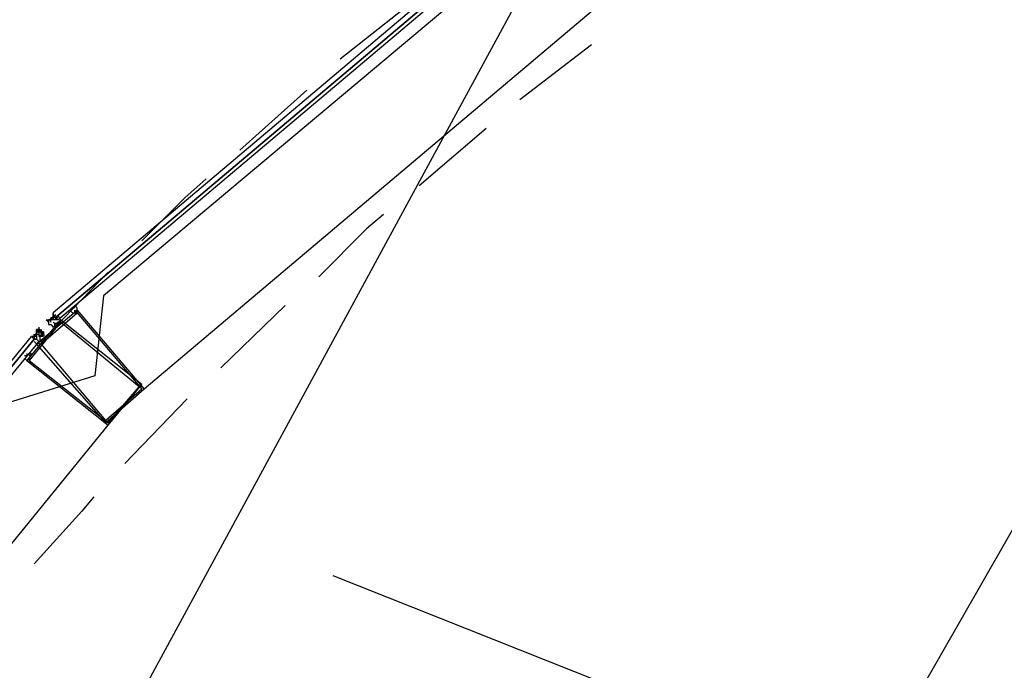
# Model space of a CAD drawing. Header units: feet. Extents: x -79 to 198, y -22 to 181.
# Tile 112 of 203: x 34.01 to 39.5, y 137.13 to 140.76. Entities that reach past the tile are written whole.
import ezdxf

# ---------------------------------------------------------------- set-up
doc = ezdxf.new("R2010")
doc.units = ezdxf.units.FT
doc.layers.add('A-AREA-UNIDAD', color=30, linetype='CONTINUOUS')
doc.layers.add('A-LINEA', color=7, linetype='CONTINUOUS')

msp = doc.modelspace()

# ---------------------------------------------------------------- linework, layer by layer
at = {"layer": 'A-AREA-UNIDAD'}
msp.add_lwpolyline([(59.44, 150.2578), (56.48, 149.4222), (56.192, 149.1733), (55.68, 149.1733), (48.72, 146.7733), (48.608, 146.4889), (48.032, 146.4889), (44.992, 145.2622), (44.88, 144.9778), (44.08, 144.8533), (41.248, 143.5378), (41.2, 143.3422), (40.752, 143.3422), (37.68, 141.7778), (37.632, 141.4222), (37.04, 141.3689), (34.48, 139.2178), (34.432, 138.7733), (33.92, 138.6133), (31.872, 136.1422)], dxfattribs=at)
at = {"layer": 'A-LINEA'}
for p, q in [((37.2387, 141.6955), (27.0555, 122.9329)), ((37.5467, 141.0978), (34.7067, 138.6978)), ((36.1867, 140.8444), (35.8, 140.5378)), ((38.72, 136.4711), (41.16, 140.7378)), ((37.2, 140.6178), (36.8, 140.3111)), ((35.6133, 140.3644), (35.24, 140.0311)), ((36.6133, 140.1511), (36.24, 139.8311)), ((34.5067, 139.3511), (34.16, 138.9911)), ((34.2933, 139.1511), (34.2933, 139.1511)), ((35.4933, 139.1644), (35.1333, 138.8178)), ((34.1706, 139.0767), (34.2149, 139.1141)), ((34.1733, 139.0978), (34.1733, 139.0978)), ((34.1867, 139.0978), (34.1867, 139.0978)), ((34.1867, 139.0978), (34.2, 139.0978)), ((34.1867, 139.0978), (34.1867, 139.0978)), ((34.1867, 139.0978), (34.1867, 139.0978)), ((34.1867, 139.0978), (34.1867, 139.0978)), ((34.1867, 139.0978), (34.1867, 139.0978)), ((34.1867, 139.0978), (34.1867, 139.0978)), ((34.1867, 139.0978), (34.1867, 139.0978)), ((34.1867, 139.0978), (34.1867, 139.0978)), ((34.1867, 139.0978), (34.1867, 139.0978)), ((34.1867, 139.0978), (34.1867, 139.0978)), ((34.1867, 139.0978), (34.1867, 139.0978)), ((34.1867, 139.0978), (34.1867, 139.0978)), ((34.1867, 139.0978), (34.1867, 139.0978)), ((34.1867, 139.0978), (34.1867, 139.0978)), ((34.1867, 139.0978), (34.1867, 139.0978)), ((34.1867, 139.0978), (34.1867, 139.0978)), ((34.1867, 139.0978), (34.1867, 139.0978)), ((34.1867, 139.0978), (34.1867, 139.0978)), ((34.1867, 139.0978), (34.1867, 139.0844)), ((34.1867, 139.0978), (34.1867, 139.0844)), ((34.1867, 139.0978), (34.1867, 139.0978)), ((34.1867, 139.0978), (34.1867, 139.0978)), ((34.1867, 139.0978), (34.1867, 139.0978)), ((34.1867, 139.0978), (34.1867, 139.0978)), ((34.1867, 139.0978), (34.1867, 139.0978)), ((34.1867, 139.0978), (34.1867, 139.0978)), ((34.1867, 139.0978), (34.1867, 139.0978)), ((34.2, 139.1111), (34.2, 139.1111)), ((34.2, 139.1111), (34.2, 139.1111)), ((34.2, 139.1111), (34.2, 139.1111)), ((34.2, 139.1111), (34.2, 139.1111)), ((34.2, 139.1111), (34.2, 139.1111)), ((34.2, 139.1111), (34.2, 139.1111)), ((34.2, 139.1111), (34.2, 139.1111)), ((34.2, 139.1111), (34.2, 139.1111)), ((34.2, 139.1111), (34.2, 139.1111)), ((34.2, 139.1111), (34.2, 139.1111)), ((34.2, 139.1111), (34.2, 139.1111)), ((34.2, 139.1111), (34.2133, 139.1111)), ((34.2, 139.1111), (34.2, 139.1111)), ((34.2, 139.1111), (34.2, 139.1111)), ((34.2, 139.1111), (34.2, 139.1111)), ((34.2, 139.1111), (34.2, 139.1111)), ((34.2, 139.1111), (34.2, 139.1111)), ((34.2, 139.1111), (34.2, 139.1111)), ((34.2, 139.1111), (34.2, 139.1111)), ((34.2, 139.0978), (34.2, 139.0978)), ((34.2, 139.0978), (34.2, 139.0978)), ((34.2, 139.0844), (34.2, 139.0978)), ((34.2, 139.0978), (34.2, 139.0978)), ((34.2, 139.0844), (34.2, 139.0978)), ((34.2, 139.0978), (34.2, 139.0978)), ((34.2, 139.0978), (34.2, 139.0978)), ((34.2, 139.0978), (34.2, 139.0978)), ((34.2, 139.0978), (34.2, 139.0978)), ((34.2, 139.0978), (34.2, 139.0978)), ((34.2, 139.0978), (34.2, 139.0978)), ((34.2, 139.0844), (34.2, 139.0978)), ((34.2, 139.0978), (34.2, 139.0978)), ((34.2, 139.0978), (34.2, 139.0978)), ((34.2, 139.0844), (34.2, 139.0978)), ((34.2, 139.0978), (34.2, 139.0978)), ((34.2, 139.0978), (34.2, 139.0978)), ((34.2, 139.0978), (34.2, 139.0978)), ((34.2, 139.0978), (34.2, 139.0978)), ((34.2, 139.0978), (34.2, 139.0978)), ((34.2, 139.0978), (34.2, 139.0978)), ((34.2, 139.0978), (34.2, 139.0978)), ((34.2, 139.0978), (34.2, 139.0978)), ((34.2, 139.0978), (34.2, 139.0978)), ((34.2, 139.0978), (34.2, 139.0978)), ((34.2, 139.0978), (34.2, 139.0978)), ((34.2, 139.0978), (34.2, 139.0978)), ((34.2, 139.0978), (34.2, 139.0978)), ((34.2, 139.0978), (34.2, 139.0978)), ((34.2133, 139.0978), (34.2, 139.0978)), ((34.2133, 139.0978), (34.2, 139.0978)), ((34.2, 139.0978), (34.2, 139.0978)), ((34.2, 139.0978), (34.2, 139.0978)), ((34.2133, 139.0978), (34.2, 139.0978)), ((34.2133, 139.0978), (34.2, 139.0978)), ((34.2133, 139.1111), (34.2133, 139.1111)), ((34.2133, 139.1111), (34.2133, 139.1111)), ((34.2133, 139.1111), (34.2133, 139.1111)), ((34.2133, 139.0978), (34.2133, 139.0978)), ((34.2133, 139.0978), (34.2267, 139.0978)), ((34.2133, 139.0978), (34.2133, 139.0978)), ((34.2133, 139.0978), (34.2133, 139.0978)), ((34.2133, 139.0978), (34.2133, 139.0978)), ((34.2133, 139.0978), (34.2133, 139.0978)), ((34.2133, 139.0978), (34.2133, 139.0978)), ((34.2133, 139.0978), (34.2133, 139.0978)), ((34.2133, 139.0978), (34.2267, 139.0844)), ((34.2133, 139.0978), (34.2267, 139.0978)), ((34.2133, 139.0978), (34.2133, 139.0978)), ((34.2133, 139.0978), (34.2133, 139.0978)), ((34.2133, 139.0978), (34.2133, 139.0978)), ((34.0915, 138.9903), (34.1282, 139.0351)), ((34.12, 139.0444), (34.12, 139.0311)), ((34.16, 139.0844), (34.16, 139.0844)), ((34.16, 139.0844), (34.1733, 139.0844)), ((34.16, 139.0844), (34.16, 139.0844)), ((34.16, 139.0844), (34.1733, 139.0844)), ((34.16, 139.0844), (34.16, 139.0844)), ((34.1867, 139.0844), (34.1733, 139.0844)), ((34.1733, 139.0844), (34.1733, 139.0844)), ((34.1733, 139.0844), (34.1867, 139.0844)), ((34.1733, 139.0844), (34.1733, 139.0844)), ((34.1733, 139.0844), (34.1733, 139.0844)), ((34.1733, 139.0844), (34.1733, 139.0844)), ((34.1733, 139.0844), (34.1733, 139.0844)), ((34.1733, 139.0844), (34.1733, 139.0844)), ((34.1733, 139.0844), (34.1733, 139.0844)), ((34.1733, 139.0844), (34.1733, 139.0844)), ((34.1733, 139.0844), (34.1733, 139.0844)), ((34.1733, 139.0844), (34.1733, 139.0844)), ((34.1733, 139.0844), (34.1733, 139.0844)), ((34.1733, 139.0844), (34.1867, 139.0844)), ((34.1733, 139.0844), (34.1733, 139.0844)), ((34.1733, 139.0844), (34.1867, 139.0844)), ((34.1733, 139.0844), (34.1733, 139.0844)), ((34.1733, 139.0844), (34.1733, 139.0844)), ((34.1733, 139.0844), (34.1733, 139.0844)), ((34.1733, 139.0844), (34.1733, 139.0844)), ((34.1733, 139.0844), (34.1733, 139.0844)), ((34.1733, 139.0844), (34.1733, 139.0844)), ((34.1733, 139.0844), (34.1733, 139.0844)), ((34.1733, 139.0844), (34.1733, 139.0844)), ((34.1733, 139.0844), (34.1733, 139.0711)), ((34.1733, 139.0844), (34.1733, 139.0844)), ((34.1733, 139.0844), (34.1733, 139.0844)), ((34.1733, 139.0844), (34.1733, 139.0844)), ((34.1733, 139.0711), (34.1733, 139.0711)), ((34.1733, 139.0711), (34.1733, 139.0711)), ((34.1733, 139.0711), (34.1733, 139.0711)), ((34.1733, 139.0711), (34.1733, 139.0711)), ((34.1733, 139.0711), (34.1733, 139.0711)), ((34.1733, 139.0711), (34.1733, 139.0711)), ((34.1733, 139.0711), (34.1733, 139.0711)), ((34.1733, 139.0711), (34.1733, 139.0711)), ((34.1733, 139.0711), (34.1733, 139.0711)), ((34.1733, 139.0711), (34.1733, 139.0711)), ((34.1733, 139.0711), (34.1733, 139.0711)), ((34.1733, 139.0711), (34.1733, 139.0711)), ((34.1733, 139.0711), (34.1733, 139.0711)), ((34.1733, 139.0711), (34.1733, 139.0711)), ((34.1733, 139.0711), (34.1733, 139.0711)), ((34.1733, 139.0711), (34.1733, 139.0711)), ((34.1733, 139.0711), (34.1733, 139.0711)), ((34.1733, 139.0711), (34.1733, 139.0711)), ((34.1733, 139.0711), (34.1733, 139.0711)), ((34.1733, 139.0711), (34.1733, 139.0711)), ((34.1733, 139.0711), (34.1733, 139.0711)), ((34.1733, 139.0711), (34.1733, 139.0711)), ((34.1733, 139.0711), (34.1733, 139.0711)), ((34.1733, 139.0711), (34.1733, 139.0711)), ((34.1733, 139.0711), (34.1733, 139.0711)), ((34.1733, 139.0578), (34.1733, 139.0578)), ((34.1733, 139.0578), (34.1733, 139.0578)), ((34.1733, 139.0578), (34.1733, 139.0578)), ((34.1867, 139.0844), (34.1867, 139.0844)), ((34.1867, 139.0844), (34.1867, 139.0844)), ((34.1867, 139.0844), (34.1867, 139.0844)), ((34.1867, 139.0844), (34.1867, 139.0844)), ((34.1867, 139.0844), (34.1867, 139.0844)), ((34.1867, 139.0844), (34.1867, 139.0844)), ((34.1867, 139.0844), (34.1867, 139.0844)), ((34.1867, 139.0844), (34.1867, 139.0844)), ((34.1867, 139.0844), (34.1867, 139.0844)), ((34.1867, 139.0844), (34.1867, 139.0844)), ((34.1867, 139.0844), (34.1867, 139.0844)), ((34.1867, 139.0844), (34.1867, 139.0844)), ((34.1867, 139.0844), (34.1867, 139.0844)), ((34.1867, 139.0711), (34.1867, 139.0844)), ((34.1867, 139.0844), (34.1867, 139.0844)), ((34.1867, 139.0844), (34.1867, 139.0844)), ((34.1867, 139.0711), (34.1867, 139.0844)), ((34.1867, 139.0711), (34.1867, 139.0844)), ((34.1867, 139.0844), (34.1867, 139.0844)), ((34.1867, 139.0844), (34.1867, 139.0844)), ((34.1867, 139.0844), (34.1867, 139.0844)), ((34.1867, 139.0844), (34.1867, 139.0844)), ((34.1867, 139.0844), (34.1867, 139.0844)), ((34.1867, 139.0844), (34.1867, 139.0844)), ((34.1867, 139.0844), (34.1867, 139.0844)), ((34.1867, 139.0844), (34.1867, 139.0844)), ((34.2, 139.0844), (34.1867, 139.0844)), ((34.1867, 139.0844), (34.1867, 139.0844)), ((34.1867, 139.0844), (34.1867, 139.0844)), ((34.1867, 139.0844), (34.1867, 139.0844)), ((34.2, 139.0844), (34.1867, 139.0844)), ((34.1867, 139.0711), (34.1867, 139.0711)), ((34.1867, 139.0711), (34.1867, 139.0711)), ((34.1867, 139.0711), (34.1867, 139.0711)), ((34.1867, 139.0711), (34.1867, 139.0711)), ((34.1867, 139.0711), (34.1867, 139.0711)), ((34.1867, 139.0711), (34.1867, 139.0711)), ((34.1867, 139.0711), (34.1867, 139.0711)), ((34.1867, 139.0711), (34.1867, 139.0711)), ((34.1867, 139.0711), (34.1867, 139.0711)), ((34.1867, 139.0711), (34.1867, 139.0711)), ((34.1867, 139.0711), (34.1867, 139.0711)), ((34.1867, 139.0711), (34.1867, 139.0711)), ((34.1867, 139.0711), (34.1867, 139.0711)), ((34.1867, 139.0711), (34.1867, 139.0711)), ((34.1867, 139.0711), (34.1867, 139.0711)), ((34.1867, 139.0711), (34.1867, 139.0711)), ((34.1867, 139.0711), (34.1867, 139.0711)), ((34.1867, 139.0711), (34.1867, 139.0711)), ((34.1867, 139.0711), (34.1867, 139.0711)), ((34.1867, 139.0711), (34.1867, 139.0711)), ((34.1867, 139.0578), (34.1867, 139.0578)), ((34.1867, 139.0578), (34.1867, 139.0578)), ((34.1867, 139.0578), (34.1867, 139.0578)), ((34.1867, 139.0578), (34.1867, 139.0578)), ((34.1867, 139.0578), (34.1867, 139.0578)), ((34.1867, 139.0578), (34.1867, 139.0578)), ((34.1867, 139.0578), (34.1867, 139.0578)), ((34.1867, 139.0578), (34.1867, 139.0578)), ((34.1867, 139.0578), (34.1867, 139.0578)), ((34.1867, 139.0578), (34.1867, 139.0578)), ((34.1867, 139.0578), (34.1867, 139.0578)), ((34.1867, 139.0578), (34.1867, 139.0578)), ((34.1867, 139.0578), (34.1867, 139.0578)), ((34.1867, 139.0578), (34.1867, 139.0578)), ((34.2, 139.0844), (34.2, 139.0844)), ((34.2, 139.0844), (34.2, 139.0844)), ((34.2, 139.0844), (34.2, 139.0844)), ((34.2, 139.0844), (34.2, 139.0844)), ((34.2, 139.0844), (34.2, 139.0844)), ((34.2, 139.0844), (34.2, 139.0844)), ((34.2, 139.0844), (34.2, 139.0844)), ((34.2133, 139.0844), (34.2, 139.0844)), ((34.2, 139.0844), (34.2, 139.0844)), ((34.2, 139.0844), (34.2, 139.0844)), ((34.2, 139.0844), (34.2, 139.0844)), ((34.2, 139.0844), (34.2, 139.0844)), ((34.2, 139.0844), (34.2, 139.0844)), ((34.2, 139.0844), (34.2, 139.0844)), ((34.2, 139.0844), (34.2, 139.0844)), ((34.2, 139.0844), (34.2, 139.0844)), ((34.2, 139.0844), (34.2, 139.0844)), ((34.2267, 139.0844), (34.2133, 139.0844)), ((34.2133, 139.0844), (34.2133, 139.0844)), ((34.2133, 139.0844), (34.2133, 139.0844)), ((34.2133, 139.0844), (34.2133, 139.0844)), ((34.2133, 139.0844), (34.2133, 139.0844)), ((34.2133, 139.0844), (34.2133, 139.0844)), ((34.2133, 139.0844), (34.2133, 139.0844)), ((34.2133, 139.0844), (34.2133, 139.0844)), ((34.2133, 139.0844), (34.2133, 139.0844)), ((34.2267, 139.0844), (34.2267, 139.0844)), ((34.2267, 139.0844), (34.2267, 139.0844)), ((34.2267, 139.0844), (34.2267, 139.0844)), ((34.2267, 139.0844), (34.2267, 139.0844)), ((34.2267, 139.0844), (34.2267, 139.0844)), ((34.2267, 139.0844), (34.2267, 139.0844)), ((34.2267, 139.0844), (34.2267, 139.0844)), ((34.2267, 139.0844), (34.2267, 139.0844)), ((34.2267, 139.0844), (34.2267, 139.0844)), ((34.08, 138.9911), (34.08, 138.9911)), ((34.08, 138.9911), (34.08, 138.9911)), ((34.08, 138.9911), (34.08, 138.9911)), ((34.08, 138.9911), (34.08, 138.9911)), ((34.08, 138.9911), (34.08, 138.9911)), ((34.08, 138.9911), (34.08, 138.9911)), ((34.08, 138.9911), (34.08, 138.9911)), ((34.0933, 139.0044), (34.0933, 139.0044)), ((34.0933, 139.0044), (34.0933, 139.0044)), ((34.0933, 139.0044), (34.0933, 139.0044)), ((34.0933, 139.0044), (34.0933, 139.0044)), ((34.0933, 139.0044), (34.0933, 139.0044)), ((34.0933, 139.0044), (34.0933, 139.0044)), ((34.0933, 139.0044), (34.0933, 139.0044)), ((34.0933, 139.0044), (34.0933, 139.0044)), ((34.0933, 139.0044), (34.0933, 139.0044)), ((34.0933, 139.0044), (34.0933, 139.0044)), ((34.0933, 138.9911), (34.0933, 138.9911)), ((34.0933, 138.9911), (34.0933, 138.9911)), ((34.0933, 138.9911), (34.0933, 138.9911)), ((34.0933, 138.9911), (34.0933, 138.9911)), ((34.0933, 138.9911), (34.0933, 138.9911)), ((34.0933, 138.9911), (34.0933, 138.9911)), ((34.0933, 138.9911), (34.0933, 138.9911)), ((34.0933, 138.9911), (34.0933, 138.9911)), ((34.0933, 138.9911), (34.0933, 138.9911)), ((34.0933, 138.9911), (34.0933, 138.9911)), ((34.0933, 138.9911), (34.0933, 138.9911)), ((34.0933, 138.9911), (34.0933, 138.9911)), ((34.0933, 138.9911), (34.0933, 138.9911)), ((34.0933, 138.9911), (34.0933, 138.9911)), ((34.0933, 138.9911), (34.0933, 138.9911)), ((34.0933, 138.9911), (34.0933, 138.9911)), ((34.0933, 138.9911), (34.0933, 138.9911)), ((34.0933, 138.9911), (34.0933, 138.9911)), ((34.0933, 138.9911), (34.0933, 138.9911)), ((34.0933, 138.9911), (34.0933, 138.9911)), ((34.0933, 138.9911), (34.0933, 138.9911)), ((34.0933, 138.9778), (34.0933, 138.9778)), ((34.1067, 138.9778), (34.0933, 138.9778)), ((34.0933, 138.9778), (34.0933, 138.9778)), ((34.0933, 138.9778), (34.0933, 138.9778)), ((34.1067, 139.0311), (34.1067, 139.0311)), ((34.12, 139.0311), (34.1067, 139.0311)), ((34.12, 139.0311), (34.1067, 139.0311)), ((34.12, 139.0311), (34.1067, 139.0311)), ((34.1067, 139.0311), (34.12, 139.0178)), ((34.1067, 139.0311), (34.1067, 139.0311)), ((34.1067, 139.0178), (34.1067, 139.0311)), ((34.1067, 139.0178), (34.12, 139.0311)), ((34.1067, 139.0044), (34.1067, 139.0178)), ((34.12, 139.0178), (34.1067, 139.0178)), ((34.1067, 139.0178), (34.1067, 139.0178)), ((34.1067, 139.0178), (34.1067, 139.0178)), ((34.1067, 139.0178), (34.1067, 139.0178)), ((34.1067, 139.0178), (34.1067, 139.0178)), ((34.1067, 139.0178), (34.1067, 139.0178)), ((34.1067, 139.0178), (34.1067, 139.0178)), ((34.1067, 139.0178), (34.1067, 139.0178)), ((34.1067, 139.0178), (34.1067, 139.0178)), ((34.1067, 139.0178), (34.1067, 139.0178)), ((34.1067, 139.0178), (34.1067, 139.0178)), ((34.1067, 139.0178), (34.1067, 139.0178)), ((34.1067, 139.0178), (34.1067, 139.0178)), ((34.1067, 139.0178), (34.12, 139.0178)), ((34.1067, 139.0178), (34.1067, 139.0178)), ((34.1067, 139.0178), (34.1067, 139.0178)), ((34.1067, 139.0178), (34.1067, 139.0178)), ((34.1067, 139.0178), (34.1067, 139.0178)), ((34.1067, 139.0178), (34.1067, 139.0178)), ((34.1067, 139.0178), (34.1067, 139.0178)), ((34.1067, 139.0044), (34.1067, 139.0044)), ((34.1067, 139.0044), (34.1067, 139.0044)), ((34.1067, 139.0044), (34.1067, 139.0044)), ((34.1067, 139.0044), (34.1067, 139.0044)), ((34.1067, 139.0044), (34.1067, 139.0044)), ((34.1067, 139.0044), (34.1067, 139.0044)), ((34.1067, 139.0044), (34.1067, 139.0044)), ((34.1067, 139.0044), (34.1067, 138.9911)), ((34.1067, 139.0044), (34.1067, 139.0044)), ((34.1067, 139.0044), (34.1067, 139.0044)), ((34.1067, 139.0044), (34.1067, 139.0044)), ((34.1067, 139.0044), (34.1067, 139.0044)), ((34.1067, 139.0044), (34.1067, 139.0044)), ((34.1067, 139.0044), (34.1067, 139.0044)), ((34.1067, 139.0044), (34.1067, 139.0044)), ((34.1067, 139.0044), (34.1067, 139.0044)), ((34.1067, 139.0044), (34.1067, 139.0044)), ((34.1067, 139.0044), (34.1067, 139.0044)), ((34.1067, 139.0044), (34.1067, 139.0044)), ((34.1067, 139.0044), (34.1067, 138.9911)), ((34.1067, 139.0044), (34.12, 139.0044)), ((34.1067, 139.0044), (34.1067, 138.9911)), ((34.1067, 139.0044), (34.1067, 139.0044)), ((34.1067, 139.0044), (34.1067, 139.0044)), ((34.1067, 139.0044), (34.1067, 139.0044)), ((34.1067, 139.0044), (34.1067, 139.0044)), ((34.1067, 139.0044), (34.1067, 139.0044)), ((34.1067, 139.0044), (34.12, 139.0044)), ((34.1067, 139.0044), (34.1067, 139.0044)), ((34.1067, 139.0044), (34.1067, 139.0044)), ((34.1067, 139.0044), (34.1067, 139.0044)), ((34.1067, 139.0044), (34.1067, 139.0044)), ((34.1067, 138.9911), (34.1067, 138.9911)), ((34.1067, 138.9911), (34.1067, 138.9911)), ((34.1067, 138.9911), (34.1067, 138.9911)), ((34.1067, 138.9911), (34.1067, 138.9911)), ((34.1067, 138.9911), (34.1067, 138.9911)), ((34.1067, 138.9911), (34.1067, 138.9911)), ((34.1067, 138.9911), (34.1067, 138.9911)), ((34.1067, 138.9911), (34.1067, 138.9911)), ((34.1067, 138.9911), (34.1067, 138.9911)), ((34.1067, 138.9911), (34.1067, 138.9911)), ((34.1067, 138.9911), (34.1067, 138.9911)), ((34.1067, 138.9911), (34.1067, 138.9911)), ((34.1067, 138.9911), (34.1067, 138.9911)), ((34.1067, 138.9911), (34.1067, 138.9911)), ((34.1067, 138.9911), (34.1067, 138.9911)), ((34.1067, 138.9911), (34.1067, 138.9911)), ((34.1067, 138.9911), (34.1067, 138.9911)), ((34.1067, 138.9911), (34.1067, 138.9911)), ((34.1067, 138.9911), (34.1067, 138.9911)), ((34.1067, 138.9911), (34.1067, 138.9911)), ((34.1067, 138.9911), (34.1067, 138.9911)), ((34.1067, 138.9911), (34.1067, 138.9911)), ((34.1067, 138.9911), (34.1067, 138.9911)), ((34.1067, 138.9911), (34.1067, 138.9911)), ((34.1067, 138.9911), (34.1067, 138.9911)), ((34.1067, 138.9911), (34.1067, 138.9911)), ((34.1067, 138.9911), (34.1067, 138.9911)), ((34.1067, 138.9911), (34.1067, 138.9911)), ((34.1067, 138.9778), (34.1067, 138.9778)), ((34.1067, 138.9778), (34.1067, 138.9778)), ((34.1067, 138.9778), (34.1067, 138.9778)), ((34.1067, 138.9778), (34.1067, 138.9778)), ((34.1067, 138.9778), (34.1067, 138.9778)), ((34.1067, 138.9778), (34.1067, 138.9778)), ((34.1067, 138.9778), (34.1067, 138.9778)), ((34.1067, 138.9778), (34.1067, 138.9778)), ((34.1067, 138.9778), (34.1067, 138.9778)), ((34.1067, 138.9778), (34.1067, 138.9778)), ((34.1067, 138.9778), (34.1067, 138.9778)), ((34.1067, 138.9778), (34.1067, 138.9778)), ((34.12, 139.0311), (34.12, 139.0178)), ((34.12, 139.0311), (34.12, 139.0311)), ((34.12, 139.0311), (34.12, 139.0311)), ((34.12, 139.0311), (34.12, 139.0311)), ((34.12, 139.0311), (34.12, 139.0311)), ((34.12, 139.0311), (34.12, 139.0311)), ((34.12, 139.0311), (34.12, 139.0178)), ((34.12, 139.0311), (34.12, 139.0178)), ((34.12, 139.0178), (34.12, 139.0311)), ((34.12, 139.0178), (34.12, 139.0311)), ((34.12, 139.0178), (34.12, 139.0311)), ((34.12, 139.0178), (34.12, 139.0178)), ((34.12, 139.0178), (34.12, 139.0178)), ((34.12, 139.0178), (34.12, 139.0178)), ((34.12, 139.0178), (34.12, 139.0178)), ((34.12, 139.0178), (34.12, 139.0178)), ((34.12, 139.0178), (34.12, 139.0178)), ((34.1333, 139.0178), (34.12, 139.0178)), ((34.12, 139.0178), (34.12, 139.0178)), ((34.12, 139.0178), (34.12, 139.0178)), ((34.12, 139.0178), (34.12, 139.0178)), ((34.12, 139.0178), (34.12, 139.0178)), ((34.12, 139.0178), (34.12, 139.0178)), ((34.12, 139.0178), (34.12, 139.0178)), ((34.12, 139.0178), (34.12, 139.0178)), ((34.12, 139.0178), (34.12, 139.0178)), ((34.12, 139.0178), (34.12, 139.0044)), ((34.12, 139.0178), (34.12, 139.0178)), ((34.12, 139.0178), (34.12, 139.0178)), ((34.12, 139.0178), (34.12, 139.0178)), ((34.12, 139.0178), (34.12, 139.0178)), ((34.12, 139.0178), (34.1333, 139.0178)), ((34.12, 139.0178), (34.1333, 139.0178)), ((34.12, 139.0178), (34.12, 139.0178)), ((34.12, 139.0178), (34.12, 139.0178)), ((34.12, 139.0178), (34.12, 139.0178)), ((34.12, 139.0178), (34.12, 139.0178)), ((34.12, 139.0178), (34.12, 139.0178)), ((34.12, 139.0044), (34.12, 139.0044)), ((34.12, 139.0044), (34.12, 139.0044)), ((34.12, 139.0044), (34.12, 139.0044)), ((34.12, 139.0044), (34.12, 139.0044)), ((34.12, 139.0044), (34.12, 139.0044)), ((34.12, 139.0044), (34.12, 139.0044)), ((34.12, 139.0044), (34.12, 139.0044)), ((34.12, 139.0044), (34.12, 139.0044)), ((34.12, 139.0044), (34.12, 139.0044)), ((34.12, 139.0044), (34.12, 139.0044)), ((34.12, 139.0044), (34.12, 138.9911)), ((34.12, 139.0044), (34.12, 139.0044)), ((34.12, 139.0044), (34.12, 139.0044)), ((34.12, 139.0044), (34.12, 139.0044)), ((34.12, 139.0044), (34.12, 139.0044)), ((34.12, 139.0044), (34.12, 139.0044)), ((34.12, 139.0044), (34.12, 139.0044)), ((34.12, 139.0044), (34.12, 139.0044)), ((34.12, 139.0044), (34.12, 139.0044)), ((34.12, 139.0044), (34.12, 139.0044)), ((34.12, 139.0044), (34.12, 139.0044)), ((34.12, 139.0044), (34.12, 139.0044)), ((34.12, 139.0044), (34.12, 139.0044)), ((34.12, 139.0044), (34.12, 139.0044)), ((34.12, 138.9911), (34.12, 138.9911)), ((34.12, 138.9778), (34.12, 138.9778)), ((34.1333, 139.0178), (34.1333, 139.0311)), ((34.1333, 139.0178), (34.1333, 139.0178)), ((34.1333, 139.0178), (34.1333, 139.0178)), ((34.1333, 139.0178), (34.1333, 139.0178)), ((34.1333, 139.0178), (34.1333, 139.0178)), ((34.1333, 139.0178), (34.1333, 139.0178)), ((34.1467, 139.0178), (34.1333, 139.0178)), ((34.1333, 139.0178), (34.1333, 139.0178)), ((34.1467, 139.0178), (34.1333, 139.0044)), ((34.1333, 139.0178), (34.1333, 139.0178)), ((34.1333, 139.0178), (34.1333, 139.0178)), ((34.1333, 139.0178), (34.1333, 139.0178)), ((34.1467, 139.0178), (34.1333, 139.0178)), ((34.1333, 139.0178), (34.1333, 139.0178)), ((34.1333, 139.0178), (34.1333, 139.0178)), ((34.1333, 139.0178), (34.1333, 139.0178)), ((34.1333, 139.0178), (34.1333, 139.0044)), ((34.1333, 139.0178), (34.1333, 139.0178)), ((34.1333, 139.0178), (34.1333, 139.0178)), ((34.1333, 139.0178), (34.1333, 139.0178)), ((34.1333, 139.0178), (34.1333, 139.0178)), ((34.1333, 139.0178), (34.1333, 139.0178)), ((34.1333, 139.0178), (34.1333, 139.0178)), ((34.1333, 139.0178), (34.1333, 139.0178)), ((34.1467, 139.0044), (34.1333, 139.0044)), ((34.1333, 139.0044), (34.1333, 139.0044)), ((34.1333, 139.0044), (34.1333, 139.0044)), ((34.1333, 139.0044), (34.1333, 139.0044)), ((34.1333, 139.0044), (34.1333, 139.0044)), ((34.1467, 139.0178), (34.1467, 139.0178)), ((34.1467, 139.0178), (34.1467, 139.0044)), ((34.1467, 139.0044), (34.1467, 139.0044)), ((34.1467, 139.0044), (34.1467, 139.0044)), ((34.1067, 138.9644), (34.1067, 138.9644)), ((34.12, 138.9644), (34.12, 138.9644)), ((34.12, 138.9644), (34.12, 138.9644)), ((34.12, 138.9644), (34.12, 138.9644)), ((34.12, 138.9644), (34.12, 138.9644)), ((34.12, 138.9644), (34.12, 138.9644)), ((34.0533, 138.8978), (34.0533, 138.8978)), ((34.0667, 138.8711), (34.0667, 138.8711)), ((34.9467, 138.6444), (34.6, 138.2844)), ((32.16, 135.6178), (34.5067, 138.4978)), ((38.48, 136.5778), (35.76, 137.6578))]:
    msp.add_line(p, q, dxfattribs=at)
for points in [[(37.2133, 141.6711), (34.2, 139.1244), (34.2, 139.1111), (34.2133, 139.0978), (37.2267, 141.6444), (37.2267, 141.6578), (37.2133, 141.6578), (37.2133, 141.6711)], [(37.24, 141.6444), (37.2267, 141.6444), (34.2133, 139.0978), (34.2267, 139.0844), (37.24, 141.6311), (37.24, 141.6444)], [(35.0533, 139.8711), (34.9333, 139.7644), (34.6933, 139.5244)], [(36.04, 139.6711), (35.9467, 139.5911), (35.68, 139.3244)], [(34.2933, 139.1378), (34.2933, 139.1378), (34.2933, 139.1378), (34.3067, 139.1244), (34.3067, 139.1244), (34.32, 139.1244), (34.32, 139.1244), (34.32, 139.1244), (34.32, 139.1244), (34.32, 139.1244), (34.3333, 139.1244), (34.3333, 139.1244), (34.3333, 139.1378), (34.3333, 139.1378), (34.3333, 139.1378), (34.3333, 139.1378), (34.3333, 139.1378), (34.3333, 139.1511), (34.3333, 139.1511), (34.32, 139.1644), (34.32, 139.1644), (34.32, 139.1644)], [(34.32, 139.1511), (34.3067, 139.1511), (34.3067, 139.1511), (34.3067, 139.1511)], [(34.7067, 138.6978), (34.4933, 138.5111), (34.1067, 138.9511), (34.3333, 139.1378), (34.7067, 138.6978)], [(34.6933, 138.6978), (34.4933, 138.5244), (34.1333, 138.9511), (34.3333, 139.1244), (34.6933, 138.6978)], [(34.2267, 139.0844), (34.2133, 139.0978), (34.2, 139.1111), (34.2, 139.1244)], [(34.2, 139.0978), (34.2, 139.1111), (34.2133, 139.1111)], [(34.2267, 139.1111), (34.24, 139.0844), (34.24, 139.0844), (34.24, 139.0844), (34.24, 139.0844), (34.24, 139.0711), (34.24, 139.0711), (34.24, 139.0711), (34.24, 139.0711), (34.24, 139.0711), (34.2267, 139.0711), (34.2267, 139.0711), (34.2267, 139.0711), (34.2267, 139.0711), (34.2267, 139.0711), (34.2133, 139.0578), (34.2133, 139.0578), (34.2, 139.0711), (34.2, 139.0711), (34.2, 139.0711)], [(34.2, 139.0978), (34.2, 139.0844), (34.2, 139.0978)], [(34.2133, 139.0844), (34.2133, 139.0978), (34.2133, 139.0844)], [(34.2133, 139.0844), (34.2133, 139.0844), (34.2133, 139.0978), (34.2133, 139.0978)], [(34.2133, 139.0978), (34.2267, 139.0978), (34.2267, 139.0978), (34.2267, 139.0978)], [(34.32, 139.1244), (34.32, 139.1378), (34.32, 139.1378)], [(34.32, 139.1378), (34.3333, 139.1244), (34.3333, 139.1244)], [(34.5067, 138.4978), (34.6933, 138.7244), (34.24, 139.0844), (34.0533, 138.8578), (34.5067, 138.4978)], [(34.5067, 138.5111), (34.68, 138.7111), (34.24, 139.0711), (34.0667, 138.8578), (34.5067, 138.5111)], [(34.16, 139.0844), (34.1733, 139.0711), (34.1733, 139.0578), (34.1867, 139.0578), (34.2, 139.0444)], [(34.2345, 139.0649), (34.2067, 139.066), (34.2047, 139.0383)], [(34.2133, 139.0844), (34.2133, 139.0844), (34.2133, 139.0844)], [(31.5867, 135.9378), (34.08, 138.9911), (34.0933, 138.9778), (31.6, 135.9244), (31.5867, 135.9378)], [(31.6, 135.9244), (34.0933, 138.9778), (34.1067, 138.9778), (34.12, 138.9644), (31.6133, 135.9111), (31.6, 135.9244)], [(34.12, 138.9644), (34.1067, 138.9778), (34.0933, 138.9778), (34.0933, 138.9911), (34.08, 138.9911)], [(34.1067, 138.9911), (34.1067, 138.9911), (34.0933, 138.9911), (34.0933, 139.0044), (34.0933, 139.0044)], [(34.0933, 138.9911), (34.0933, 138.9911), (34.0933, 138.9778)], [(34.1067, 138.9911), (34.1067, 138.9778), (34.0933, 138.9778)], [(34.12, 139.0311), (34.12, 139.0178), (34.1067, 139.0178)], [(34.12, 139.0178), (34.1067, 139.0178), (34.1067, 139.0044)], [(34.12, 139.0311), (34.1333, 139.0178), (34.1333, 139.0311), (34.1333, 139.0178), (34.1467, 139.0044)], [(34.1467, 138.9911), (34.1333, 138.9911), (34.1333, 138.9911), (34.12, 138.9911), (34.12, 138.9911)], [(34.1526, 139), (34.1249, 138.9975), (34.1264, 138.9698)], [(34.1333, 139.0044), (34.1333, 139.0178), (34.1333, 139.0044)], [(34.1333, 139.0044), (34.1333, 139.0178), (34.1333, 139.0044)], [(34.1467, 139.0044), (34.1333, 139.0178), (34.1333, 139.0044)], [(34.1467, 138.9778), (34.1467, 138.9778), (34.1333, 138.9644), (34.1333, 138.9644), (34.1333, 138.9644), (34.1333, 138.9644), (34.1333, 138.9644), (34.1333, 138.9644), (34.1333, 138.9644)], [(34.1067, 138.9511), (34.0933, 138.9644), (34.0933, 138.9644)], [(34.1067, 138.9511), (34.12, 138.9644), (34.12, 138.9644), (34.12, 138.9644), (34.12, 138.9644), (34.12, 138.9511), (34.1333, 138.9511)], [(34.12, 138.9644), (34.1333, 138.9644), (34.1333, 138.9644), (34.1333, 138.9644)], [(34.0533, 138.8978), (34.0533, 138.8844), (34.0533, 138.8844), (34.04, 138.8844), (34.04, 138.8844)], [(34.08, 138.8711), (34.0667, 138.8578), (34.0667, 138.8711), (34.0667, 138.8711), (34.0667, 138.8711), (34.0667, 138.8711), (34.0533, 138.8578), (34.0533, 138.8578), (34.04, 138.8711), (34.04, 138.8711)], [(34.0667, 138.8978), (34.0667, 138.8978), (34.0667, 138.8978), (34.08, 138.8978), (34.08, 138.8978), (34.0667, 138.8844), (34.0667, 138.8844)], [(34.0667, 138.8711), (34.08, 138.8711), (34.08, 138.8711), (34.08, 138.8711), (34.08, 138.8711)], [(34.4267, 138.0978), (34.36, 138.0178), (34.0933, 137.7244)]]:
    msp.add_lwpolyline(points, dxfattribs=at)
for points in [[(34.2267, 139.0711), (34.24, 139.0711), (34.24, 139.0711), (34.2267, 139.0711)], [(34.0667, 138.8711), (34.0667, 138.8711), (34.0667, 138.8711), (34.0667, 138.8711)]]:
    msp.add_lwpolyline(points, close=True, dxfattribs=at)

doc.saveas('drawing.dxf')
